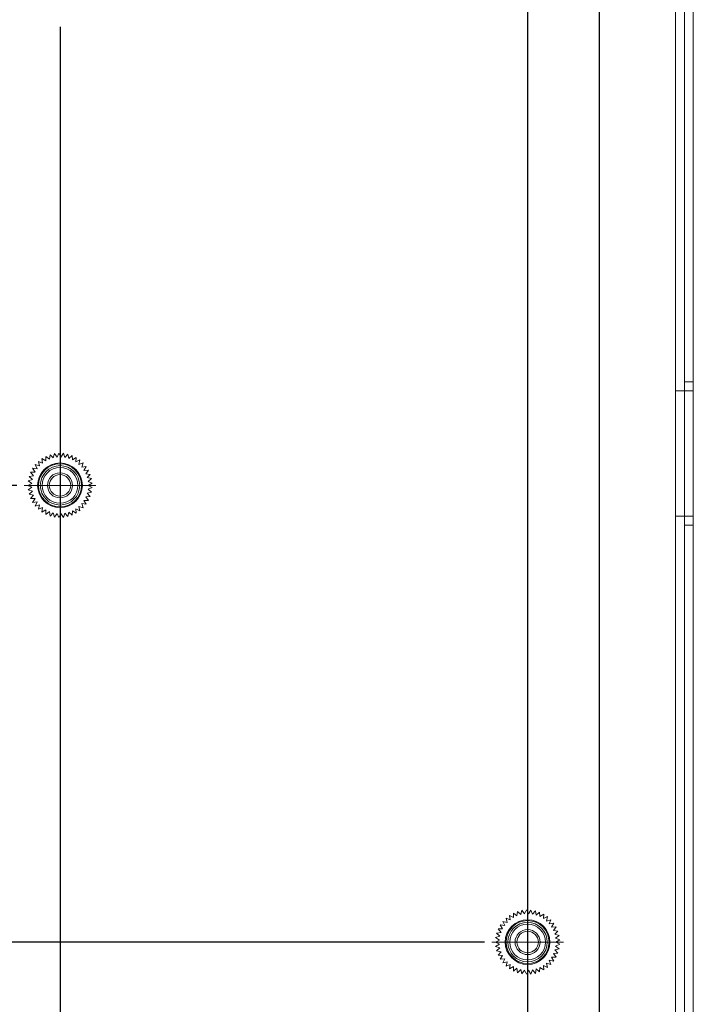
# Model space of a CAD drawing. Header units: millimetres. Extents: x 4065 to 8083, y -652 to 5416.
# Tile 107 of 256: x 4988 to 5063, y 2919 to 3029. Entities that reach past the tile are written whole.
import ezdxf

# ---------------------------------------------------------------- set-up
doc = ezdxf.new("R2010")
doc.units = ezdxf.units.MM
doc.header["$LTSCALE"] = 0.8
doc.header["$PDMODE"] = 3
doc.header["$PDSIZE"] = 0.3125
doc.linetypes.add('CENTER', pattern=[50.8, 31.75, -6.35, 6.35, -6.35])
doc.linetypes.add('HIDDEN', pattern=[9.525, 6.35, -3.175])
doc.layers.get('0').update_dxf_attribs({"linetype": 'CONTINUOUS', "lineweight": 0})
doc.layers.get('Defpoints').update_dxf_attribs({"linetype": 'CONTINUOUS', "lineweight": 0})
for name, color, linetype, lineweight in [('1', 2, 'CENTER', 0), ('2', 3, 'CONTINUOUS', 0), ('3', 5, 'HIDDEN', 0), ('M3-4', 6, 'CONTINUOUS', 0)]:
    doc.layers.add(name, color=color, linetype=linetype, lineweight=lineweight)
doc.styles.get("Standard").update_dxf_attribs({"font": 'romans.shx', "width": 0.8, "oblique": 5, "bigfont": 'whgtxt.shx'})
doc.dimstyles.get("Standard").update_dxf_attribs({"dimtxt": 2.5, "dimasz": 2.5, "dimexe": 0.8, "dimexo": 0.8, "dimgap": 0.8, "dimtad": 1, "dimdsep": 46, "dimtxsty": 'Standard', "dimcen": 0, "dimclrd": 3, "dimclre": 3, "dimclrt": 3, "dimazin": 0, "dimtp": 0.001, "dimtm": 0.001, "dimtfac": 1, "dimtmove": 0, "dimatfit": 3, "dimfxl": 0, "dimtolj": 1, "dimarcsym": 0})

# ---------------------------------------------------------------- blocks, each defined once
blk = doc.blocks.new('X')
at = {"layer": '1'}
for p, q in [((5251.84, 13719.59), (5251.84, 13727.59)), ((5247.84, 13723.59), (5255.84, 13723.59))]:
    blk.add_line(p, q, dxfattribs=at)
blk = doc.blocks.new('*D818')
at = {"layer": '2', "color": 3, "lineweight": -2}
for p, q in [((4886.19, 3124.78), (4864.73, 3124.78)), ((4865.53, 3122.28), (4865.53, 2979.78)), ((4987.49, 2977.28), (4864.73, 2977.28))]:
    blk.add_line(p, q, dxfattribs=at)
at = {"layer": '2', "color": 3}
for points in [[(4865.11, 3122.28), (4865.95, 3122.28), (4865.53, 3124.78)], [(4865.11, 2979.78), (4865.95, 2979.78), (4865.53, 2977.28)]]:
    blk.add_solid(points, dxfattribs=at)
at = {"layer": 'Defpoints', "color": 0}
for p in [(4886.99, 3124.78), (4865.53, 2977.28), (4988.29, 2977.28)]:
    blk.add_point(p, dxfattribs=at)
at = {"layer": '2', "color": 3, "insert": (4863.48, 3051.03), "char_height": 2.5, "attachment_point": 5, "rotation": 90}
blk.add_mtext('\\A1;147.5', dxfattribs=at)
blk = doc.blocks.new('*D820')
at = {"layer": '2', "color": 3, "lineweight": -2}
for p, q in [((4886.19, 3124.78), (4855.73, 3124.78)), ((4856.53, 3122.28), (4856.53, 2928.78)), ((5039.69, 2926.28), (4855.73, 2926.28))]:
    blk.add_line(p, q, dxfattribs=at)
at = {"layer": '2', "color": 3}
for points in [[(4856.11, 3122.28), (4856.95, 3122.28), (4856.53, 3124.78)], [(4856.11, 2928.78), (4856.95, 2928.78), (4856.53, 2926.28)]]:
    blk.add_solid(points, dxfattribs=at)
at = {"layer": 'Defpoints', "color": 0}
for p in [(4886.99, 3124.78), (4856.53, 2926.28), (5040.49, 2926.28)]:
    blk.add_point(p, dxfattribs=at)
at = {"layer": '2', "color": 3, "insert": (4854.48, 3025.53), "char_height": 2.5, "attachment_point": 5, "rotation": 90}
blk.add_mtext('\\A1;198.5', dxfattribs=at)
blk = doc.blocks.new('*D825')
at = {"layer": '2', "color": 3, "lineweight": -2}
for p, q in [((4886.19, 3124.78), (4833.23, 3124.78)), ((4834.03, 3122.28), (4834.03, 2852.78)), ((5039.69, 2850.28), (4833.23, 2850.28))]:
    blk.add_line(p, q, dxfattribs=at)
at = {"layer": '2', "color": 3}
for points in [[(4833.61, 3122.28), (4834.45, 3122.28), (4834.03, 3124.78)], [(4833.61, 2852.78), (4834.45, 2852.78), (4834.03, 2850.28)]]:
    blk.add_solid(points, dxfattribs=at)
at = {"layer": 'Defpoints', "color": 0}
for p in [(4886.99, 3124.78), (4834.03, 2850.28), (5040.49, 2850.28)]:
    blk.add_point(p, dxfattribs=at)
at = {"layer": '2', "color": 3, "insert": (4831.98, 2987.53), "char_height": 2.5, "attachment_point": 5, "rotation": 90}
blk.add_mtext('\\A1;274.5', dxfattribs=at)
blk = doc.blocks.new('*D826')
at = {"layer": '2', "color": 3, "lineweight": -2}
for p, q in [((4886.19, 3124.78), (4828.73, 3124.78)), ((4829.53, 3122.28), (4829.53, 2831.78)), ((5053.99, 2829.28), (4828.73, 2829.28))]:
    blk.add_line(p, q, dxfattribs=at)
at = {"layer": '2', "color": 3}
for points in [[(4829.11, 3122.28), (4829.95, 3122.28), (4829.53, 3124.78)], [(4829.11, 2831.78), (4829.95, 2831.78), (4829.53, 2829.28)]]:
    blk.add_solid(points, dxfattribs=at)
at = {"layer": 'Defpoints', "color": 0}
for p in [(4886.99, 3124.78), (4829.53, 2829.28), (5054.79, 2829.28)]:
    blk.add_point(p, dxfattribs=at)
at = {"layer": '2', "color": 3, "insert": (4827.48, 2977.03), "char_height": 2.5, "attachment_point": 5, "rotation": 90}
blk.add_mtext('\\A1;295.5', dxfattribs=at)
blk = doc.blocks.new('*D841')
at = {"layer": '2', "color": 3, "lineweight": -2}
for p, q in [((4992.32, 3028.48), (4992.32, 2792.63)), ((4979.99, 2807.48), (4979.99, 2792.63)), ((4982.49, 2793.43), (4989.82, 2793.43))]:
    blk.add_line(p, q, dxfattribs=at)
at = {"layer": '2', "color": 3}
for points in [[(4982.49, 2793.84), (4982.49, 2793.01), (4979.99, 2793.43)], [(4989.82, 2793.84), (4989.82, 2793.01), (4992.32, 2793.43)]]:
    blk.add_solid(points, dxfattribs=at)
at = {"layer": 'Defpoints', "color": 0}
for p in [(4992.32, 3029.28), (4979.99, 2808.28), (4992.32, 2793.43)]:
    blk.add_point(p, dxfattribs=at)
at = {"layer": '2', "color": 3, "insert": (4986.16, 2795.48), "char_height": 2.5, "attachment_point": 5}
blk.add_mtext('\\A1;12.32', dxfattribs=at)
blk = doc.blocks.new('*D842')
at = {"layer": '2', "color": 3, "lineweight": -2}
for p, q in [((5044.49, 3354.83), (5044.49, 2788.13)), ((4979.99, 2807.48), (4979.99, 2788.13)), ((4982.49, 2788.93), (5041.99, 2788.93))]:
    blk.add_line(p, q, dxfattribs=at)
at = {"layer": '2', "color": 3}
for points in [[(4982.49, 2789.34), (4982.49, 2788.51), (4979.99, 2788.93)], [(5041.99, 2789.34), (5041.99, 2788.51), (5044.49, 2788.93)]]:
    blk.add_solid(points, dxfattribs=at)
at = {"layer": 'Defpoints', "color": 0}
for p in [(5044.49, 3355.63), (4979.99, 2808.28), (5044.49, 2788.93)]:
    blk.add_point(p, dxfattribs=at)
at = {"layer": '2', "color": 3, "insert": (5012.24, 2790.98), "char_height": 2.5, "attachment_point": 5}
blk.add_mtext('\\A1;64.5', dxfattribs=at)
blk = doc.blocks.new('*D843')
at = {"layer": '2', "color": 3, "lineweight": -2}
for p, q in [((5052.49, 3407.48), (5052.49, 2783.63)), ((4979.99, 2807.48), (4979.99, 2783.63)), ((4982.49, 2784.43), (5049.99, 2784.43))]:
    blk.add_line(p, q, dxfattribs=at)
at = {"layer": '2', "color": 3}
for points in [[(4982.49, 2784.84), (4982.49, 2784.01), (4979.99, 2784.43)], [(5049.99, 2784.84), (5049.99, 2784.01), (5052.49, 2784.43)]]:
    blk.add_solid(points, dxfattribs=at)
at = {"layer": 'Defpoints', "color": 0}
for p in [(5052.49, 3408.28), (4979.99, 2808.28), (5052.49, 2784.43)]:
    blk.add_point(p, dxfattribs=at)
at = {"layer": '2', "color": 3, "insert": (5016.24, 2786.48), "char_height": 2.5, "attachment_point": 5}
blk.add_mtext('\\A1;72.5', dxfattribs=at)

msp = doc.modelspace()

# ---------------------------------------------------------------- linework, layer by layer
for p, q in [((5062.995, 2824.28), (5062.995, 3425.28)), ((5060.995, 3374.28), (5060.995, 2824.28))]:
    msp.add_line(p, q)
at = {"layer": '3'}
for p, q in [((5061.995, 3374.28), (5061.995, 2824.28)), ((5061.995, 2824.28), (5061.995, 3374.28)), ((5062.995, 2988.83), (5061.995, 2988.83)), ((5062.995, 2987.83), (5060.995, 2987.83)), ((5062.995, 2973.83), (5060.995, 2973.83)), ((5062.995, 2972.83), (5061.995, 2972.83))]:
    msp.add_line(p, q, dxfattribs=at)
at = {"layer": 'M3-4', "linetype": 'Continuous'}
for p, q in [((4991.531, 2980.342), (4991.67, 2980.825)), ((4991.67, 2980.825), (4991.965, 2980.419)), ((4991.965, 2980.419), (4992.169, 2980.878)), ((4992.169, 2980.878), (4992.405, 2980.434)), ((4992.405, 2980.434), (4992.671, 2980.86)), ((4992.671, 2980.86), (4992.843, 2980.388)), ((4992.843, 2980.388), (4993.166, 2980.773)), ((4993.166, 2980.773), (4993.27, 2980.282)), ((4989.886, 2979.955), (4990.352, 2979.767)), ((4990.024, 2979.472), (4989.886, 2979.955)), ((4990.282, 2980.264), (4990.717, 2980.013)), ((4990.352, 2979.767), (4990.282, 2980.264)), ((4990.717, 2980.516), (4991.112, 2980.206)), ((4990.717, 2980.013), (4990.717, 2980.516)), ((4991.112, 2980.206), (4991.182, 2980.704)), ((4991.182, 2980.704), (4991.531, 2980.342)), ((4993.27, 2980.282), (4993.643, 2980.618)), ((4993.643, 2980.618), (4993.678, 2980.117)), ((4993.678, 2980.117), (4994.095, 2980.398)), ((4994.095, 2980.398), (4994.06, 2979.897)), ((4994.06, 2979.897), (4994.511, 2980.117)), ((4994.511, 2980.117), (4994.407, 2979.626)), ((4994.407, 2979.626), (4994.884, 2979.781)), ((4994.884, 2979.781), (4994.713, 2979.309)), ((4989.006, 2978.744), (4989.508, 2978.762)), ((4989.329, 2978.359), (4989.006, 2978.744)), ((4989.242, 2979.188), (4989.741, 2979.135)), ((4989.508, 2978.762), (4989.242, 2979.188)), ((4989.537, 2979.594), (4990.024, 2979.472)), ((4989.741, 2979.135), (4989.537, 2979.594)), ((4994.713, 2979.309), (4995.207, 2979.396)), ((4995.207, 2979.396), (4994.971, 2978.953)), ((4994.971, 2978.953), (4995.473, 2978.97)), ((4995.473, 2978.97), (4995.178, 2978.564)), ((4995.178, 2978.564), (4995.678, 2978.511)), ((4988.695, 2977.28), (4989.146, 2977.5)), ((4988.73, 2977.781), (4989.207, 2977.936)), ((4989.146, 2977.5), (4988.73, 2977.781)), ((4988.834, 2978.272), (4989.329, 2978.359)), ((4989.207, 2977.936), (4988.834, 2978.272)), ((4995.678, 2978.511), (4995.329, 2978.15)), ((4995.329, 2978.15), (4995.816, 2978.028)), ((4995.816, 2978.028), (4995.42, 2977.719)), ((4995.42, 2977.719), (4995.886, 2977.531)), ((4995.886, 2977.531), (4995.451, 2977.28)), ((4989.146, 2977.06), (4988.695, 2977.28)), ((4988.73, 2976.779), (4989.146, 2977.06)), ((4989.207, 2976.624), (4988.73, 2976.779)), ((4988.834, 2976.288), (4989.207, 2976.624)), ((4995.816, 2976.531), (4995.329, 2976.41)), ((4995.329, 2976.41), (4995.678, 2976.049)), ((4995.886, 2977.029), (4995.42, 2976.841)), ((4995.42, 2976.841), (4995.816, 2976.531)), ((4995.451, 2977.28), (4995.886, 2977.029)), ((4989.329, 2976.2), (4988.834, 2976.288)), ((4989.006, 2975.816), (4989.329, 2976.2)), ((4989.508, 2975.798), (4989.006, 2975.816)), ((4989.242, 2975.372), (4989.508, 2975.798)), ((4989.741, 2975.425), (4989.242, 2975.372)), ((4989.537, 2974.966), (4989.741, 2975.425)), ((4995.207, 2975.164), (4994.713, 2975.251)), ((4994.713, 2975.251), (4994.884, 2974.779)), ((4995.473, 2975.59), (4994.971, 2975.607)), ((4994.971, 2975.607), (4995.207, 2975.164)), ((4995.678, 2976.049), (4995.178, 2975.996)), ((4995.178, 2975.996), (4995.473, 2975.59)), ((4990.024, 2975.087), (4989.537, 2974.966)), ((4989.886, 2974.605), (4990.024, 2975.087)), ((4990.352, 2974.793), (4989.886, 2974.605)), ((4990.282, 2974.295), (4990.352, 2974.793)), ((4990.717, 2974.547), (4990.282, 2974.295)), ((4990.717, 2974.044), (4990.717, 2974.547)), ((4991.112, 2974.353), (4990.717, 2974.044)), ((4991.182, 2973.856), (4991.112, 2974.353)), ((4991.531, 2974.217), (4991.182, 2973.856)), ((4991.67, 2973.735), (4991.531, 2974.217)), ((4992.843, 2974.172), (4992.671, 2973.7)), ((4993.166, 2973.787), (4992.843, 2974.172)), ((4993.27, 2974.278), (4993.166, 2973.787)), ((4993.643, 2973.942), (4993.27, 2974.278)), ((4993.678, 2974.443), (4993.643, 2973.942)), ((4994.095, 2974.162), (4993.678, 2974.443)), ((4994.511, 2974.443), (4994.06, 2974.663)), ((4994.06, 2974.663), (4994.095, 2974.162)), ((4994.884, 2974.779), (4994.407, 2974.934)), ((4994.407, 2974.934), (4994.511, 2974.443)), ((4991.965, 2974.141), (4991.67, 2973.735)), ((4992.169, 2973.682), (4991.965, 2974.141)), ((4992.405, 2974.126), (4992.169, 2973.682)), ((4992.671, 2973.7), (4992.405, 2974.126)), ((5042.482, 2929.264), (5042.917, 2929.013)), ((5042.552, 2928.767), (5042.482, 2929.264)), ((5042.917, 2929.516), (5043.312, 2929.206)), ((5042.917, 2929.013), (5042.917, 2929.516)), ((5043.312, 2929.206), (5043.382, 2929.704)), ((5043.382, 2929.704), (5043.731, 2929.342)), ((5043.731, 2929.342), (5043.87, 2929.825)), ((5043.87, 2929.825), (5044.165, 2929.419)), ((5044.165, 2929.419), (5044.369, 2929.878)), ((5044.369, 2929.878), (5044.605, 2929.434)), ((5044.605, 2929.434), (5044.871, 2929.86)), ((5044.871, 2929.86), (5045.043, 2929.388)), ((5045.043, 2929.388), (5045.366, 2929.773)), ((5045.366, 2929.773), (5045.47, 2929.282)), ((5045.47, 2929.282), (5045.843, 2929.618)), ((5045.843, 2929.618), (5045.878, 2929.117)), ((5045.878, 2929.117), (5046.295, 2929.398)), ((5046.295, 2929.398), (5046.26, 2928.897)), ((5046.26, 2928.897), (5046.711, 2929.117)), ((5046.711, 2929.117), (5046.607, 2928.626)), ((5041.442, 2928.188), (5041.941, 2928.135)), ((5041.708, 2927.762), (5041.442, 2928.188)), ((5041.737, 2928.594), (5042.224, 2928.472)), ((5041.941, 2928.135), (5041.737, 2928.594)), ((5042.086, 2928.955), (5042.552, 2928.767)), ((5042.224, 2928.472), (5042.086, 2928.955)), ((5046.607, 2928.626), (5047.084, 2928.781)), ((5047.084, 2928.781), (5046.913, 2928.309)), ((5046.913, 2928.309), (5047.407, 2928.396)), ((5047.407, 2928.396), (5047.171, 2927.953)), ((5047.171, 2927.953), (5047.673, 2927.97)), ((5047.673, 2927.97), (5047.378, 2927.564)), ((5040.93, 2926.781), (5041.407, 2926.936)), ((5041.034, 2927.272), (5041.529, 2927.359)), ((5041.407, 2926.936), (5041.034, 2927.272)), ((5041.206, 2927.744), (5041.708, 2927.762)), ((5041.529, 2927.359), (5041.206, 2927.744)), ((5047.378, 2927.564), (5047.878, 2927.511)), ((5047.878, 2927.511), (5047.529, 2927.15)), ((5047.529, 2927.15), (5048.016, 2927.028)), ((5048.016, 2927.028), (5047.62, 2926.719)), ((5040.895, 2926.28), (5041.346, 2926.5)), ((5041.346, 2926.06), (5040.895, 2926.28)), ((5041.346, 2926.5), (5040.93, 2926.781)), ((5040.93, 2925.779), (5041.346, 2926.06)), ((5041.407, 2925.624), (5040.93, 2925.779)), ((5047.62, 2926.719), (5048.086, 2926.531)), ((5048.086, 2926.029), (5047.62, 2925.841)), ((5047.62, 2925.841), (5048.016, 2925.531)), ((5048.086, 2926.531), (5047.651, 2926.28)), ((5047.651, 2926.28), (5048.086, 2926.029)), ((5041.034, 2925.288), (5041.407, 2925.624)), ((5041.529, 2925.2), (5041.034, 2925.288)), ((5041.206, 2924.816), (5041.529, 2925.2)), ((5041.708, 2924.798), (5041.206, 2924.816)), ((5041.442, 2924.372), (5041.708, 2924.798)), ((5047.878, 2925.049), (5047.378, 2924.996)), ((5047.378, 2924.996), (5047.673, 2924.59)), ((5048.016, 2925.531), (5047.529, 2925.41)), ((5047.529, 2925.41), (5047.878, 2925.049)), ((5041.941, 2924.425), (5041.442, 2924.372)), ((5041.737, 2923.966), (5041.941, 2924.425)), ((5042.224, 2924.087), (5041.737, 2923.966)), ((5042.086, 2923.605), (5042.224, 2924.087)), ((5042.552, 2923.793), (5042.086, 2923.605)), ((5042.482, 2923.295), (5042.552, 2923.793)), ((5046.711, 2923.443), (5046.26, 2923.663)), ((5046.26, 2923.663), (5046.295, 2923.162)), ((5047.084, 2923.779), (5046.607, 2923.934)), ((5046.607, 2923.934), (5046.711, 2923.443)), ((5047.407, 2924.164), (5046.913, 2924.251)), ((5046.913, 2924.251), (5047.084, 2923.779)), ((5047.673, 2924.59), (5047.171, 2924.607)), ((5047.171, 2924.607), (5047.407, 2924.164)), ((5042.917, 2923.547), (5042.482, 2923.295)), ((5042.917, 2923.044), (5042.917, 2923.547)), ((5043.312, 2923.353), (5042.917, 2923.044)), ((5043.382, 2922.856), (5043.312, 2923.353)), ((5043.731, 2923.217), (5043.382, 2922.856)), ((5043.87, 2922.735), (5043.731, 2923.217)), ((5044.165, 2923.141), (5043.87, 2922.735)), ((5044.369, 2922.682), (5044.165, 2923.141)), ((5044.605, 2923.126), (5044.369, 2922.682)), ((5044.871, 2922.7), (5044.605, 2923.126)), ((5045.043, 2923.172), (5044.871, 2922.7)), ((5045.366, 2922.787), (5045.043, 2923.172)), ((5045.47, 2923.278), (5045.366, 2922.787)), ((5045.843, 2922.942), (5045.47, 2923.278)), ((5045.878, 2923.443), (5045.843, 2922.942)), ((5046.295, 2923.162), (5045.878, 2923.443))]:
    msp.add_line(p, q, dxfattribs=at)
for centre, radius in [((4992.295, 2977.28), 2.5), ((4992.295, 2977.28), 2.4), ((4992.295, 2977.28), 2.2), ((4992.295, 2977.28), 2), ((4992.295, 2977.28), 1.4), ((4992.295, 2977.28), 1.2), ((5044.495, 2926.28), 2.5), ((5044.495, 2926.28), 2.4), ((5044.495, 2926.28), 2.2), ((5044.495, 2926.28), 2), ((5044.495, 2926.28), 1.4), ((5044.495, 2926.28), 1.2)]:
    msp.add_circle(centre, radius, dxfattribs=at)

# ---------------------------------------------------------------- block references
for p in [(-259.544, -10746.312), (-207.344, -10797.312)]:
    msp.add_blockref('X', p)

# ---------------------------------------------------------------- dimensions: what is measured, and where the dimension line sits
at = {"layer": '2'}
for base, p2, picture, middle in [((5052.495, 2784.428), (5052.495, 3408.28), '*D843', (5016.245, 2786.478)), ((5044.495, 2788.928), (5044.495, 3355.63), '*D842', (5012.245, 2790.978)), ((4992.317, 2793.428), (4992.317, 3029.28), '*D841', (4986.156, 2795.478))]:
    dim = msp.add_linear_dim(base=base, p1=(4979.995, 2808.28), p2=p2, dimstyle='Standard', override={"dimazin": 2}, dxfattribs=at)
    dim.commit()
    dim.dimension.update_dxf_attribs({"geometry": picture, "text_midpoint": middle})
for base, p2, picture, middle in [((4829.53, 2829.28), (5054.795, 2829.28), '*D826', (4827.48, 2977.03)), ((4834.03, 2850.28), (5040.495, 2850.28), '*D825', (4831.98, 2987.53)), ((4856.53, 2926.28), (5040.495, 2926.28), '*D820', (4854.48, 3025.53)), ((4865.53, 2977.28), (4988.295, 2977.28), '*D818', (4863.48, 3051.03))]:
    dim = msp.add_linear_dim(base=base, p1=(4886.995, 3124.78), p2=p2, angle=90, dimstyle='Standard', override={"dimazin": 2}, dxfattribs=at)
    dim.commit()
    dim.dimension.update_dxf_attribs({"geometry": picture, "text_midpoint": middle})

doc.saveas('drawing.dxf')
